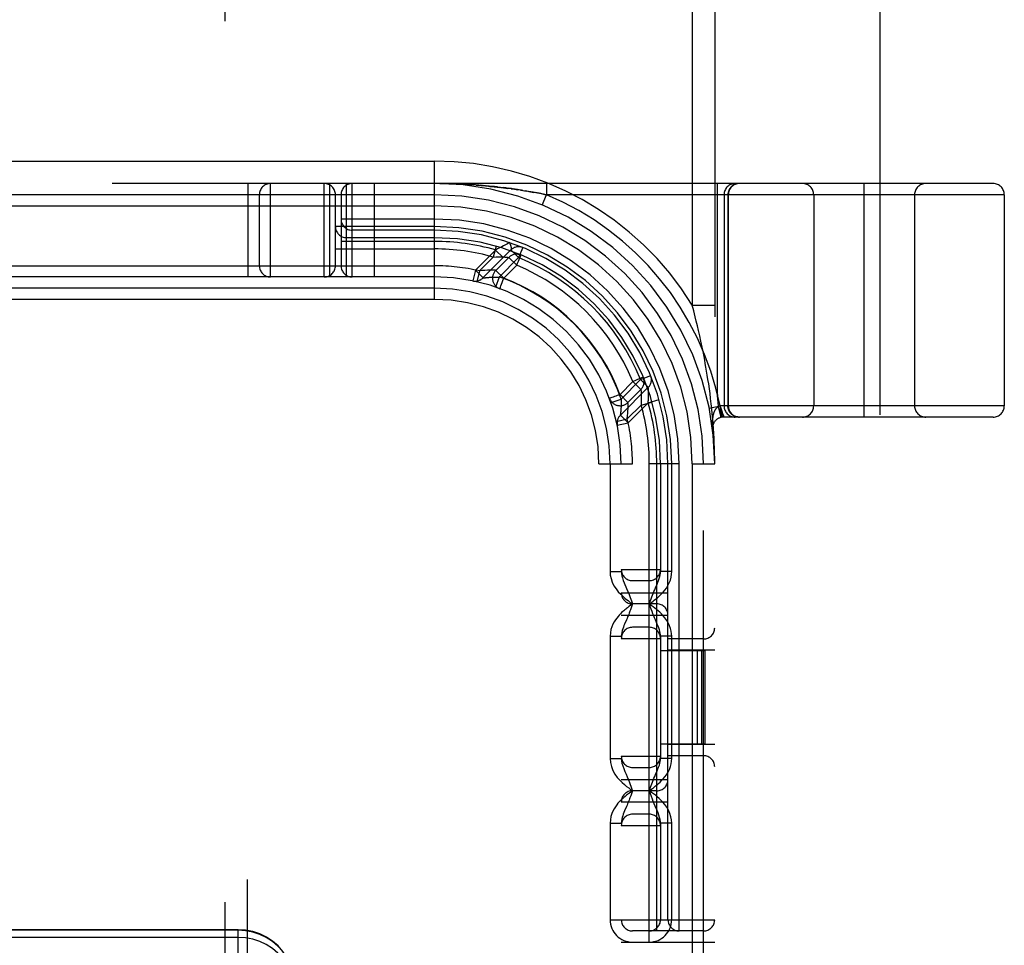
# Model space of a CAD drawing. Header units: inches. Extents: x 0 to 214, y 0 to 139.
# Tile 70 of 147: x 66.19 to 67.51, y 68.06 to 69.3. Entities that reach past the tile are written whole.
import ezdxf

# ---------------------------------------------------------------- set-up
doc = ezdxf.new("R2010")
doc.units = ezdxf.units.IN
doc.header["$LTSCALE"] = 11.786071
doc.header["$MEASUREMENT"] = 0
doc.linetypes.add('HIDDEN', pattern=[0.2, 0.1, -0.1])
doc.layers.add('DEFAULT_2', color=8, linetype='HIDDEN')

msp = doc.modelspace()

# ---------------------------------------------------------------- linework, layer by layer
at = {"layer": 'DEFAULT_2', "color": 8, "linetype": 'HIDDEN'}
for p, q in [((67.3412, 95.8756), (67.3412, 39.2786)), ((66.4652, 64.5799), (66.4652, 70.1404)), ((66.4952, 64.6099), (66.4952, 70.1104)), ((67.0902, 70.0771), (67.0902, 68.9142)), ((67.1052, 65.0771), (67.1052, 70.0771)), ((67.1202, 70.0771), (67.1202, 65.0771)), ((65.7452, 69.1071), (66.7452, 69.1071)), ((66.7452, 68.9221), (66.7452, 69.1071)), ((67.4927, 69.0771), (64.9977, 69.0771)), ((66.4959, 68.9521), (66.4959, 69.0771)), ((66.5259, 68.9521), (66.5259, 69.0771)), ((66.5977, 68.9521), (66.5977, 69.0771)), ((66.6052, 68.9521), (66.6052, 69.0771)), ((66.6277, 68.9521), (66.6277, 69.0771)), ((66.6352, 68.9521), (66.6352, 69.0771)), ((66.6652, 68.9521), (66.6652, 69.0771)), ((66.7546, 69.077), (66.7452, 69.0771)), ((66.7522, 69.077), (66.7595, 69.0769)), ((66.764, 69.0769), (66.7588, 69.077)), ((66.7591, 69.0769), (66.7666, 69.0768)), ((66.7686, 69.0767), (66.7633, 69.0769)), ((66.7661, 69.0768), (66.7736, 69.0765)), ((66.7732, 69.0766), (66.7678, 69.0768)), ((66.7778, 69.0764), (66.7723, 69.0766)), ((66.773, 69.0765), (66.7804, 69.0762)), ((66.7824, 69.0762), (66.7767, 69.0764)), ((66.78, 69.0762), (66.7873, 69.0759)), ((66.7869, 69.076), (66.7811, 69.0763)), ((66.8952, 69.0771), (66.8952, 69.0621)), ((67.1234, 69.0771), (67.1234, 68.7975)), ((67.3202, 68.7646), (67.3202, 69.0771)), ((66.7914, 69.0757), (66.7854, 69.076)), ((66.787, 69.0759), (66.7942, 69.0754)), ((66.7959, 69.0754), (66.7897, 69.0758)), ((66.8003, 69.0751), (66.794, 69.0756)), ((66.8011, 69.0749), (66.794, 69.0754)), ((66.8046, 69.0748), (66.7982, 69.0753)), ((66.8011, 69.0749), (66.808, 69.0744)), ((66.8089, 69.0745), (66.8024, 69.075)), ((66.8132, 69.0741), (66.8065, 69.0747)), ((66.8075, 69.0744), (66.8147, 69.0738)), ((66.8173, 69.0737), (66.8105, 69.0743)), ((66.8136, 69.0739), (66.8211, 69.0731)), ((66.8214, 69.0733), (66.8145, 69.074)), ((66.8255, 69.0729), (66.8185, 69.0736)), ((66.8194, 69.0733), (66.8272, 69.0725)), ((66.8294, 69.0725), (66.8224, 69.0732)), ((66.8249, 69.0727), (66.8329, 69.0718)), ((66.8262, 69.0728), (66.8299, 69.0724)), ((66.8294, 69.0725), (66.8336, 69.072)), ((66.8301, 69.0721), (66.8382, 69.0712)), ((66.8333, 69.072), (66.8372, 69.0716)), ((66.835, 69.0716), (66.8432, 69.0705)), ((66.8409, 69.0711), (66.8372, 69.0716)), ((66.8441, 69.0704), (66.8396, 69.071)), ((66.8446, 69.0706), (66.8408, 69.0711)), ((66.8483, 69.0698), (66.8432, 69.0705)), ((66.8482, 69.0702), (66.8443, 69.0707)), ((66.8517, 69.0697), (66.8477, 69.0702)), ((66.8479, 69.0699), (66.8524, 69.0693)), ((66.8552, 69.0692), (66.851, 69.0698)), ((66.8523, 69.0693), (66.8566, 69.0687)), ((66.8585, 69.0687), (66.8543, 69.0693)), ((66.8634, 69.0676), (66.8562, 69.0687)), ((66.8618, 69.0682), (66.8575, 69.0688)), ((66.8606, 69.0684), (66.8666, 69.0674)), ((66.8606, 69.068), (66.8682, 69.0669)), ((66.865, 69.0676), (66.8695, 69.0669)), ((66.8732, 69.066), (66.8668, 69.0671)), ((66.8682, 69.0671), (66.8724, 69.0664)), ((66.8771, 69.0656), (66.8712, 69.0666)), ((66.8717, 69.0663), (66.8783, 69.0652)), ((66.8751, 69.0659), (66.8805, 69.065)), ((66.882, 69.0645), (66.8763, 69.0655)), ((66.8853, 69.0641), (66.8799, 69.0651)), ((66.8874, 69.0635), (66.8814, 69.0646)), ((66.883, 69.0645), (66.8881, 69.0635)), ((66.8927, 69.0626), (66.8873, 69.0636)), ((66.8879, 69.0636), (66.8929, 69.0626)), ((66.89, 69.0631), (66.8952, 69.0621)), ((66.7452, 69.0621), (65.7452, 69.0621)), ((66.5109, 68.9671), (66.5109, 69.0621)), ((66.6127, 68.9671), (66.6127, 69.0621)), ((66.6202, 69.0621), (66.6202, 68.9671)), ((66.8895, 69.0482), (66.8952, 69.0621)), ((66.8952, 69.0621), (66.8929, 69.0626)), ((67.5077, 69.0621), (66.8952, 69.0621)), ((67.1327, 69.0621), (67.1327, 68.7796)), ((67.138, 69.0621), (67.138, 68.7796)), ((67.1384, 69.0621), (67.1384, 68.7796)), ((67.2527, 69.0621), (67.2527, 68.7796)), ((67.3877, 69.0621), (67.3877, 68.7796)), ((67.5077, 69.0621), (67.5077, 68.7796)), ((65.7452, 69.0471), (66.7452, 69.0471)), ((66.7452, 69.0296), (66.6202, 69.0296)), ((66.7452, 69.0196), (66.6127, 69.0196)), ((66.7452, 69.0146), (66.6352, 69.0146)), ((66.7452, 68.9996), (66.6202, 68.9996)), ((66.7452, 69.0046), (66.6277, 69.0046)), ((66.8458, 68.998), (66.8428, 68.9963)), ((66.6127, 68.9896), (66.7452, 68.9896)), ((66.8269, 68.9881), (66.8001, 68.9613)), ((66.8475, 68.9883), (66.81, 68.9507)), ((66.8279, 68.9931), (66.8238, 68.9786)), ((66.8297, 68.9895), (66.8269, 68.9881)), ((66.8269, 68.9881), (66.8372, 68.9779)), ((66.8323, 68.9909), (66.8297, 68.9895)), ((66.8352, 68.9923), (66.8323, 68.9909)), ((66.8378, 68.9937), (66.8352, 68.9923)), ((66.8403, 68.995), (66.8378, 68.9937)), ((66.8428, 68.9963), (66.8403, 68.995)), ((66.8464, 68.9969), (66.8463, 68.9971)), ((66.8465, 68.9966), (66.8464, 68.9969)), ((66.8466, 68.9963), (66.8465, 68.9966)), ((66.8467, 68.996), (66.8466, 68.9963)), ((66.8469, 68.9956), (66.8467, 68.996)), ((66.847, 68.9953), (66.8469, 68.9956)), ((66.8471, 68.9949), (66.847, 68.9953)), ((66.8473, 68.9945), (66.8471, 68.9949)), ((66.8474, 68.9941), (66.8473, 68.9945)), ((66.8578, 68.978), (66.8475, 68.9883)), ((66.8633, 68.9914), (66.8578, 68.978)), ((66.8238, 68.9786), (66.8053, 68.9602)), ((66.8447, 68.9783), (66.8273, 68.9609)), ((66.8578, 68.978), (66.8318, 68.952)), ((66.8447, 68.9783), (66.8553, 68.9677)), ((66.8608, 68.9816), (66.8594, 68.9822)), ((65.7452, 68.9671), (66.7452, 68.9671)), ((66.8001, 68.9613), (66.7967, 68.9467)), ((66.8001, 68.9613), (66.8104, 68.9511)), ((66.8053, 68.9602), (66.8019, 68.9456)), ((66.8379, 68.9503), (66.8273, 68.9609)), ((66.8553, 68.9677), (66.8379, 68.9503)), ((66.7452, 68.9521), (65.7452, 68.9521)), ((66.81, 68.9507), (66.8108, 68.9508)), ((66.8108, 68.9508), (66.8115, 68.9509)), ((66.8115, 68.9509), (66.8123, 68.951)), ((66.8123, 68.951), (66.8133, 68.9511)), ((66.8133, 68.9511), (66.8141, 68.9512)), ((66.8141, 68.9512), (66.815, 68.9512)), ((66.815, 68.9512), (66.816, 68.9513)), ((66.816, 68.9513), (66.8167, 68.9514)), ((66.8167, 68.9514), (66.8174, 68.9515)), ((66.8174, 68.9515), (66.8182, 68.9515)), ((66.8182, 68.9515), (66.819, 68.9516)), ((66.819, 68.9516), (66.8198, 68.9517)), ((66.8198, 68.9517), (66.8207, 68.9517)), ((66.8207, 68.9517), (66.8216, 68.9518)), ((66.8216, 68.9518), (66.8225, 68.9518)), ((66.8225, 68.9518), (66.8234, 68.9519)), ((66.8234, 68.9519), (66.8243, 68.9519)), ((66.8243, 68.9519), (66.8252, 68.9519)), ((66.8252, 68.9519), (66.8262, 68.952)), ((66.8262, 68.952), (66.8271, 68.952)), ((66.8271, 68.952), (66.8281, 68.952)), ((66.8318, 68.952), (66.8271, 68.9383)), ((66.8281, 68.952), (66.829, 68.952)), ((66.829, 68.952), (66.8299, 68.952)), ((66.8299, 68.952), (66.8309, 68.952)), ((66.8309, 68.952), (66.8318, 68.952)), ((66.7452, 68.9371), (65.7452, 68.9371)), ((66.8321, 68.9365), (66.8323, 68.9364)), ((66.8327, 68.9363), (66.8323, 68.9364)), ((66.7452, 68.9221), (65.7452, 68.9221)), ((67.0902, 68.9142), (67.1202, 68.9142)), ((67.0921, 68.9067), (67.0902, 68.9142)), ((67.0942, 68.8986), (67.0921, 68.9067)), ((67.0956, 68.8928), (67.0942, 68.8986)), ((67.097, 68.8867), (67.0956, 68.8928)), ((67.0985, 68.8802), (67.097, 68.8867)), ((67.1001, 68.8734), (67.0985, 68.8802)), ((67.1017, 68.8661), (67.1001, 68.8734)), ((66.9952, 68.7887), (67.0211, 68.8147)), ((67.0211, 68.8147), (67.0346, 68.8201)), ((67.0314, 68.8044), (67.0211, 68.8147)), ((67.0253, 68.8163), (67.0248, 68.8177)), ((67.0248, 68.8177), (67.0248, 68.8176)), ((66.9935, 68.7948), (67.0108, 68.8121)), ((66.9938, 68.7668), (67.0314, 68.8044)), ((67.0041, 68.7842), (67.0214, 68.8015)), ((67.0108, 68.8121), (67.0214, 68.8015)), ((67.0314, 68.8037), (67.0314, 68.8044)), ((67.0315, 68.8028), (67.0314, 68.8037)), ((67.0315, 68.802), (67.0315, 68.8028)), ((67.0316, 68.8013), (67.0315, 68.802)), ((67.0316, 68.8006), (67.0316, 68.8013)), ((67.0316, 68.7999), (67.0316, 68.8006)), ((67.0316, 68.7993), (67.0316, 68.7999)), ((66.9796, 68.7892), (66.9794, 68.7895)), ((66.9796, 68.7892), (66.9797, 68.7889)), ((66.9815, 68.7839), (66.9952, 68.7887)), ((67.0041, 68.7842), (66.9935, 68.7948)), ((66.9952, 68.7887), (66.9952, 68.7877)), ((66.9952, 68.7877), (66.9952, 68.7868)), ((66.9952, 68.7868), (66.9952, 68.7859)), ((67.0313, 68.7838), (67.0457, 68.7879)), ((67.0314, 68.7859), (67.0315, 68.787)), ((67.0315, 68.7889), (67.0316, 68.7897)), ((67.0315, 68.788), (67.0315, 68.7889)), ((67.0315, 68.787), (67.0315, 68.788)), ((67.0316, 68.7986), (67.0316, 68.7993)), ((67.0317, 68.798), (67.0316, 68.7986)), ((67.0316, 68.7922), (67.0317, 68.793)), ((67.0316, 68.7914), (67.0316, 68.7922)), ((67.0316, 68.7906), (67.0316, 68.7914)), ((67.0316, 68.7897), (67.0316, 68.7906)), ((67.0317, 68.7973), (67.0317, 68.798)), ((67.0317, 68.7965), (67.0317, 68.7973)), ((67.0317, 68.7959), (67.0317, 68.7965)), ((67.0317, 68.7952), (67.0317, 68.7959)), ((67.0317, 68.7945), (67.0317, 68.7952)), ((67.0317, 68.7937), (67.0317, 68.7945)), ((67.0317, 68.793), (67.0317, 68.7937)), ((67.1234, 68.7975), (67.1239, 68.7931)), ((66.9946, 68.7736), (66.9945, 68.7728)), ((66.9947, 68.7751), (66.9946, 68.7743)), ((66.9946, 68.7743), (66.9946, 68.7736)), ((66.9948, 68.7767), (66.9947, 68.7759)), ((66.9947, 68.7759), (66.9947, 68.7751)), ((66.9949, 68.7775), (66.9948, 68.7767)), ((66.995, 68.7793), (66.9949, 68.7784)), ((66.9949, 68.7784), (66.9949, 68.7775)), ((66.9951, 68.7811), (66.995, 68.7802)), ((66.995, 68.7802), (66.995, 68.7793)), ((66.9952, 68.7849), (66.9951, 68.784)), ((66.9951, 68.784), (66.9951, 68.783)), ((66.9951, 68.783), (66.9951, 68.7821)), ((66.9951, 68.7821), (66.9951, 68.7811)), ((66.9952, 68.7859), (66.9952, 68.7849)), ((67.0033, 68.7622), (67.0218, 68.7806)), ((67.0045, 68.757), (67.0313, 68.7838)), ((67.0218, 68.7806), (67.0362, 68.7847)), ((67.0313, 68.7847), (67.0314, 68.7859)), ((67.0313, 68.7838), (67.0313, 68.7847)), ((67.1127, 68.7766), (67.1274, 68.7796)), ((67.1254, 68.7792), (67.1255, 68.7787)), ((67.1289, 68.7642), (67.1255, 68.7787)), ((67.5077, 68.7796), (67.1274, 68.7796)), ((67.1274, 68.7796), (67.1277, 68.7789)), ((67.1278, 68.7796), (67.1276, 68.7796)), ((67.128, 68.7783), (67.1277, 68.7789)), ((67.1279, 68.7792), (67.1278, 68.7796)), ((67.1279, 68.7788), (67.1279, 68.7792)), ((67.1282, 68.7776), (67.128, 68.7783)), ((67.1285, 68.777), (67.1282, 68.7777)), ((67.1287, 68.7763), (67.1285, 68.777)), ((67.1289, 68.7757), (67.1287, 68.7764)), ((67.1292, 68.7751), (67.1289, 68.7758)), ((67.1294, 68.7745), (67.1291, 68.7751)), ((67.1296, 68.7739), (67.1294, 68.7745)), ((67.1298, 68.7733), (67.1296, 68.7739)), ((67.13, 68.7727), (67.1298, 68.7733)), ((66.9887, 68.7588), (67.0033, 68.7622)), ((66.9939, 68.7675), (66.9938, 68.7668)), ((66.9938, 68.7668), (66.9938, 68.7668)), ((66.994, 68.7684), (66.9939, 68.7675)), ((66.9941, 68.7692), (66.994, 68.7684)), ((66.9942, 68.7701), (66.9941, 68.7692)), ((66.9943, 68.7709), (66.9942, 68.7701)), ((67.0045, 68.757), (66.9942, 68.7672)), ((66.9944, 68.7719), (66.9943, 68.7709)), ((66.9945, 68.7728), (66.9944, 68.7719)), ((67.117, 68.7601), (67.1171, 68.7611)), ((67.1176, 68.7649), (67.1178, 68.7658)), ((67.1302, 68.7722), (67.13, 68.7728)), ((67.1303, 68.7716), (67.1301, 68.7722)), ((67.1305, 68.7711), (67.1303, 68.7716)), ((67.1307, 68.7705), (67.1305, 68.7711)), ((67.1308, 68.77), (67.1307, 68.7706)), ((67.131, 68.7695), (67.1308, 68.7701)), ((67.1311, 68.7691), (67.131, 68.7696)), ((67.1312, 68.7686), (67.1311, 68.7691)), ((67.1312, 68.7686), (67.1314, 68.768)), ((67.1315, 68.7676), (67.1314, 68.7682)), ((67.1315, 68.7676), (67.1317, 68.767)), ((67.1317, 68.767), (67.1318, 68.7665)), ((67.1318, 68.7665), (67.1319, 68.766)), ((67.1319, 68.766), (67.1321, 68.7655)), ((67.1321, 68.7655), (67.1322, 68.765)), ((67.1322, 68.765), (67.1323, 68.7646)), ((67.4927, 68.7646), (67.1323, 68.7646)), ((66.9899, 68.7536), (67.0045, 68.757)), ((67.1174, 68.7478), (67.1174, 68.7478)), ((66.9652, 68.7021), (67.0102, 68.7021)), ((66.9652, 66.4521), (66.9652, 68.7021)), ((66.9802, 68.7021), (66.9802, 68.5579)), ((66.9952, 66.4521), (66.9952, 68.7021)), ((67.0102, 66.4521), (67.0102, 68.7021)), ((67.0727, 68.7021), (67.0327, 68.7021)), ((67.0327, 68.0621), (67.0327, 68.7021)), ((67.0427, 68.0771), (67.0427, 68.7021)), ((67.0477, 68.7021), (67.0477, 68.5579)), ((67.0577, 68.0921), (67.0577, 68.7021)), ((67.0627, 68.5579), (67.0627, 68.7021)), ((67.0727, 68.0771), (67.0727, 68.7021)), ((67.0902, 68.7021), (67.1202, 68.7021)), ((67.0902, 68.7021), (67.0902, 66.4521)), ((66.9802, 68.5579), (66.9952, 68.5579)), ((66.9952, 68.5608), (67.0477, 68.5608)), ((67.0627, 68.5579), (67.0477, 68.5579)), ((67.0102, 68.5458), (67.0327, 68.5458)), ((66.9952, 68.5296), (67.0577, 68.5296)), ((67.0075, 68.5126), (67.0055, 68.5111)), ((67.0102, 68.5146), (67.0075, 68.5126)), ((67.0102, 68.5146), (67.0084, 68.5094)), ((67.0427, 68.5146), (67.0102, 68.5146)), ((67.0327, 68.5146), (67.0336, 68.5169)), ((66.9952, 68.4996), (67.0577, 68.4996)), ((67.0022, 68.4934), (66.9997, 68.4876)), ((67.0327, 68.4833), (67.0102, 68.4833)), ((66.9802, 68.4713), (66.9952, 68.4713)), ((66.9802, 68.4713), (66.9802, 68.3079)), ((67.0627, 68.4713), (67.0477, 68.4713)), ((67.0477, 68.4713), (67.0477, 68.3079)), ((67.0627, 68.3079), (67.0627, 68.4713)), ((66.9952, 68.4683), (67.0477, 68.4683)), ((67.1052, 68.4677), (67.0577, 68.4677)), ((67.0477, 68.4521), (67.1072, 68.4521)), ((67.1202, 68.4527), (67.0577, 68.4527)), ((67.0973, 68.3271), (67.0973, 68.4521)), ((67.1029, 68.3271), (67.1029, 68.4521)), ((67.1073, 68.3271), (67.1073, 68.4521)), ((67.1072, 68.3271), (67.0477, 68.3271)), ((67.1202, 68.3265), (67.0577, 68.3265)), ((66.9802, 68.3079), (66.9952, 68.3079)), ((66.9952, 68.3108), (67.0477, 68.3108)), ((67.0627, 68.3079), (67.0477, 68.3079)), ((67.1052, 68.3115), (67.0577, 68.3115)), ((67.0102, 68.2958), (67.0327, 68.2958)), ((66.9952, 68.2796), (67.0577, 68.2796)), ((67.0075, 68.2625), (67.0055, 68.2611)), ((67.0102, 68.2646), (67.0075, 68.2625)), ((67.0088, 68.2607), (67.0079, 68.258)), ((67.0102, 68.2646), (67.0088, 68.2607)), ((67.0427, 68.2646), (67.0102, 68.2646)), ((66.9952, 68.2496), (67.0577, 68.2496)), ((67.0022, 68.2434), (66.9997, 68.2376)), ((67.0327, 68.2333), (67.0102, 68.2333)), ((66.9802, 68.2213), (66.9952, 68.2213)), ((66.9802, 68.2213), (66.9802, 68.0921)), ((67.0627, 68.2213), (67.0477, 68.2213)), ((67.0477, 68.2213), (67.0477, 68.0921)), ((67.0627, 68.0921), (67.0627, 68.2213)), ((66.9952, 68.2183), (67.0477, 68.2183)), ((66.9802, 68.0921), (67.1202, 68.0921)), ((66.4827, 68.0787), (66.0077, 68.0787)), ((66.4827, 68.078), (66.0077, 68.078)), ((66.4827, 68.0327), (66.4827, 68.0787)), ((67.1052, 68.0771), (67.0102, 68.0771)), ((66.4827, 68.0685), (66.0077, 68.0685)), ((66.9952, 68.0621), (67.1202, 68.0621))]:
    msp.add_line(p, q, dxfattribs=at)
for points in [[(67.1525, 69.0771), (67.1522, 69.0771), (67.1518, 69.0771), (67.1514, 69.077), (67.151, 69.077), (67.1506, 69.077), (67.1503, 69.0769), (67.1499, 69.0768), (67.1495, 69.0768), (67.1491, 69.0767), (67.1488, 69.0766), (67.1484, 69.0765), (67.148, 69.0763), (67.1477, 69.0762), (67.1473, 69.0761), (67.147, 69.0759), (67.1466, 69.0758), (67.1463, 69.0756), (67.1459, 69.0754), (67.1456, 69.0753), (67.1452, 69.0751), (67.1449, 69.0749), (67.1446, 69.0747), (67.1443, 69.0744), (67.144, 69.0742), (67.1437, 69.074), (67.1434, 69.0737), (67.1431, 69.0735), (67.1428, 69.0732), (67.1425, 69.073), (67.1422, 69.0727), (67.142, 69.0724), (67.1417, 69.0721), (67.1415, 69.0718), (67.1412, 69.0715), (67.141, 69.0712), (67.1407, 69.0709), (67.1405, 69.0706), (67.1403, 69.0702), (67.1401, 69.0699), (67.1399, 69.0696), (67.1397, 69.0692), (67.1395, 69.0689), (67.1394, 69.0685), (67.1392, 69.0682), (67.1391, 69.0678), (67.1389, 69.0675), (67.1388, 69.0671), (67.1387, 69.0667), (67.1386, 69.0663), (67.1385, 69.066), (67.1384, 69.0656), (67.1383, 69.0652), (67.1382, 69.0648), (67.1381, 69.0644), (67.1381, 69.064), (67.138, 69.0636), (67.138, 69.0633), (67.138, 69.0629), (67.138, 69.0625), (67.138, 69.0621)], [(66.8463, 68.9971), (66.8463, 68.9972), (66.8462, 68.9973), (66.8462, 68.9974), (66.8461, 68.9975), (66.8461, 68.9975), (66.8461, 68.9976), (66.8461, 68.9977), (66.846, 68.9977), (66.846, 68.9978), (66.846, 68.9978), (66.8459, 68.9979), (66.8459, 68.9979), (66.8458, 68.9979), (66.8458, 68.998)], [(66.8475, 68.9883), (66.8476, 68.9883), (66.8477, 68.9884), (66.8478, 68.9885), (66.8478, 68.9886), (66.8479, 68.9887), (66.848, 68.9888), (66.848, 68.9889), (66.848, 68.989), (66.8481, 68.9891), (66.8481, 68.9892), (66.8482, 68.9894), (66.8482, 68.9895), (66.8482, 68.9896), (66.8482, 68.9897), (66.8482, 68.9899), (66.8482, 68.99), (66.8482, 68.9901), (66.8482, 68.9903), (66.8482, 68.9904), (66.8482, 68.9906), (66.8482, 68.9907), (66.8482, 68.9909), (66.8482, 68.991), (66.8482, 68.9912), (66.8481, 68.9914), (66.8481, 68.9915), (66.8481, 68.9917), (66.848, 68.9919), (66.848, 68.992), (66.848, 68.9922), (66.8479, 68.9924), (66.8479, 68.9926), (66.8478, 68.9928), (66.8478, 68.993), (66.8477, 68.9931), (66.8477, 68.9933), (66.8476, 68.9935), (66.8475, 68.9937), (66.8475, 68.9939), (66.8474, 68.9941)], [(66.8238, 68.9786), (66.8276, 68.9788), (66.8312, 68.9789), (66.8343, 68.9788), (66.8371, 68.9788), (66.8394, 68.9787), (66.8413, 68.9786), (66.8428, 68.9785)], [(66.8428, 68.9785), (66.8445, 68.9783), (66.8447, 68.9783)], [(66.8553, 68.9677), (66.8563, 68.9704), (66.8575, 68.973), (66.8585, 68.9754), (66.8593, 68.9775), (66.86, 68.9792), (66.8606, 68.9805), (66.8609, 68.9813), (66.861, 68.9815)], [(66.857, 68.9826), (66.8572, 68.9826), (66.8575, 68.9825), (66.8579, 68.9825), (66.8582, 68.9824), (66.8585, 68.9823), (66.8589, 68.9822), (66.8592, 68.9822), (66.8595, 68.9821), (66.8598, 68.982), (66.86, 68.9819), (66.8603, 68.9818), (66.8605, 68.9817), (66.8606, 68.9817), (66.8607, 68.9817)], [(66.8607, 68.9817), (66.8608, 68.9816), (66.8608, 68.9816)], [(66.8273, 68.9609), (66.8271, 68.961), (66.8264, 68.961), (66.8252, 68.961), (66.8236, 68.9611), (66.8215, 68.9611), (66.819, 68.9611), (66.8161, 68.961), (66.8128, 68.9608), (66.8092, 68.9606), (66.8053, 68.9602)], [(66.8327, 68.9363), (66.8327, 68.9365), (66.833, 68.9372), (66.8334, 68.9384), (66.8341, 68.94), (66.8358, 68.9447)], [(66.8358, 68.9447), (66.8369, 68.9475), (66.8379, 68.9503)], [(67.1156, 68.7825), (67.1148, 68.7893), (67.114, 68.796), (67.1131, 68.8025), (67.1122, 68.8089), (67.1112, 68.8149), (67.1103, 68.8206), (67.1094, 68.826), (67.1085, 68.8312), (67.1076, 68.8362), (67.1068, 68.8409), (67.1059, 68.8455), (67.105, 68.8499), (67.1042, 68.8542), (67.1033, 68.8583), (67.1017, 68.8661)], [(67.0161, 68.8143), (67.0135, 68.8133), (67.0108, 68.8121)], [(67.0247, 68.8179), (67.0244, 68.8177), (67.0236, 68.8174), (67.0224, 68.8169), (67.0161, 68.8143)], [(67.0248, 68.8176), (67.0248, 68.8176), (67.0248, 68.8175), (67.0249, 68.8173), (67.025, 68.8171), (67.0251, 68.8169), (67.0251, 68.8167), (67.0252, 68.8164), (67.0253, 68.8162), (67.0253, 68.8159), (67.0254, 68.8156), (67.0255, 68.8154), (67.0255, 68.8151), (67.0256, 68.8148), (67.0256, 68.8146), (67.0257, 68.8143), (67.0257, 68.814), (67.0257, 68.8138)], [(67.0214, 68.8015), (67.0215, 68.8013), (67.0215, 68.8007), (67.0216, 68.7997), (67.0217, 68.7982), (67.0218, 68.7963), (67.0219, 68.794), (67.022, 68.7912), (67.022, 68.788), (67.022, 68.7845), (67.0218, 68.7806)], [(66.9935, 68.7948), (66.9916, 68.7941), (66.9898, 68.7934), (66.9879, 68.7927), (66.9861, 68.792), (66.9843, 68.7913), (66.9827, 68.7907), (66.9813, 68.7902), (66.9803, 68.7899), (66.9796, 68.7897), (66.9794, 68.7895)], [(67.1254, 68.7792), (67.1249, 68.784), (67.1244, 68.7886), (67.1239, 68.7931)], [(67.0033, 68.7622), (67.0037, 68.7661), (67.004, 68.7697), (67.0041, 68.7729), (67.0042, 68.7758), (67.0042, 68.7783), (67.0042, 68.7804), (67.0042, 68.7821), (67.0041, 68.7832), (67.0041, 68.7839), (67.0041, 68.7842)], [(67.1202, 68.7021), (67.1202, 68.7091), (67.1201, 68.716), (67.1199, 68.7228), (67.1197, 68.7295), (67.1194, 68.7361), (67.119, 68.7426), (67.1186, 68.7492), (67.1182, 68.7557), (67.1176, 68.7623), (67.117, 68.7689), (67.1164, 68.7756), (67.1156, 68.7825)], [(67.1255, 68.7787), (67.1253, 68.7786), (67.1251, 68.7785), (67.1249, 68.7784), (67.1247, 68.7783), (67.1245, 68.7781), (67.1243, 68.778), (67.1241, 68.7779), (67.1239, 68.7777), (67.1237, 68.7776), (67.1235, 68.7774), (67.1233, 68.7773), (67.1231, 68.7771), (67.1229, 68.7769), (67.1227, 68.7767), (67.1224, 68.7765), (67.1222, 68.7762), (67.122, 68.776), (67.1218, 68.7757), (67.1216, 68.7755), (67.1214, 68.7752), (67.1212, 68.7749), (67.121, 68.7745), (67.1207, 68.7742), (67.1205, 68.7738), (67.1203, 68.7734), (67.1201, 68.773), (67.1199, 68.7726), (67.1197, 68.7721), (67.1195, 68.7716), (67.1193, 68.7711), (67.119, 68.7706), (67.1188, 68.77), (67.1187, 68.7694), (67.1185, 68.7687), (67.1183, 68.768), (67.1181, 68.7673), (67.1179, 68.7666), (67.1178, 68.7658), (67.1176, 68.7649), (67.1175, 68.764), (67.1173, 68.7631), (67.1172, 68.7621), (67.1171, 68.7611), (67.117, 68.7601), (67.117, 68.759), (67.1169, 68.7579), (67.1169, 68.7567), (67.1169, 68.7555), (67.1169, 68.7542), (67.117, 68.753), (67.1171, 68.7517), (67.1172, 68.7504), (67.1173, 68.7491), (67.1174, 68.7478)], [(67.1254, 68.7792), (67.1256, 68.7792), (67.1258, 68.7793), (67.126, 68.7794), (67.1262, 68.7794), (67.1264, 68.7794), (67.1266, 68.7795), (67.1268, 68.7795), (67.127, 68.7795), (67.1272, 68.7796), (67.1274, 68.7796), (67.1276, 68.7796)], [(67.1323, 68.7646), (67.1322, 68.7646), (67.1321, 68.7646), (67.132, 68.7646), (67.1318, 68.7647), (67.1317, 68.7647), (67.1316, 68.7648), (67.1315, 68.7648), (67.1314, 68.7649), (67.1312, 68.765), (67.1311, 68.7651), (67.131, 68.7652), (67.1309, 68.7654), (67.1308, 68.7655), (67.1307, 68.7656), (67.1306, 68.7658), (67.1304, 68.766), (67.1303, 68.7661), (67.1302, 68.7663), (67.1301, 68.7665), (67.13, 68.7667), (67.1299, 68.7669), (67.1298, 68.7672), (67.1297, 68.7674), (67.1296, 68.7676), (67.1295, 68.7679), (67.1294, 68.7681), (67.1293, 68.7684), (67.1292, 68.7687), (67.1292, 68.769), (67.1291, 68.7693), (67.129, 68.7696), (67.1289, 68.7699), (67.1288, 68.7702), (67.1288, 68.7705), (67.1287, 68.7708), (67.1286, 68.7712), (67.1286, 68.7715), (67.1285, 68.7718), (67.1284, 68.7722), (67.1284, 68.7726), (67.1283, 68.7729), (67.1283, 68.7733), (67.1282, 68.7737), (67.1282, 68.774), (67.1281, 68.7744), (67.1281, 68.7748), (67.128, 68.7752), (67.128, 68.7756), (67.128, 68.776), (67.128, 68.7764), (67.1279, 68.7768), (67.1279, 68.7772), (67.1279, 68.7776), (67.1279, 68.778), (67.1279, 68.7784), (67.1279, 68.7788)], [(67.1525, 68.7646), (67.1522, 68.7646), (67.1518, 68.7646), (67.1514, 68.7646), (67.151, 68.7647), (67.1506, 68.7647), (67.1503, 68.7648), (67.1499, 68.7648), (67.1495, 68.7649), (67.1491, 68.765), (67.1488, 68.7651), (67.1484, 68.7652), (67.148, 68.7653), (67.1477, 68.7654), (67.1473, 68.7656), (67.147, 68.7657), (67.1466, 68.7659), (67.1463, 68.766), (67.1459, 68.7662), (67.1456, 68.7664), (67.1452, 68.7666), (67.1449, 68.7668), (67.1446, 68.767), (67.1443, 68.7672), (67.144, 68.7674), (67.1437, 68.7677), (67.1434, 68.7679), (67.1431, 68.7682), (67.1428, 68.7684), (67.1425, 68.7687), (67.1422, 68.769), (67.142, 68.7693), (67.1417, 68.7695), (67.1415, 68.7698), (67.1412, 68.7701), (67.141, 68.7704), (67.1407, 68.7708), (67.1405, 68.7711), (67.1403, 68.7714), (67.1401, 68.7717), (67.1399, 68.7721), (67.1397, 68.7724), (67.1395, 68.7728), (67.1394, 68.7731), (67.1392, 68.7735), (67.1391, 68.7738), (67.1389, 68.7742), (67.1388, 68.7746), (67.1387, 68.7749), (67.1386, 68.7753), (67.1385, 68.7757), (67.1384, 68.7761), (67.1383, 68.7765), (67.1382, 68.7768), (67.1381, 68.7772), (67.1381, 68.7776), (67.138, 68.778), (67.138, 68.7784), (67.138, 68.7788), (67.138, 68.7792), (67.138, 68.7796)], [(67.1169, 68.7567), (67.1169, 68.7579), (67.117, 68.759)], [(66.9802, 68.5579), (66.9805, 68.5531), (66.9815, 68.5484), (66.9832, 68.5436), (66.9854, 68.539), (66.9882, 68.5348), (66.9912, 68.5309), (66.9944, 68.5275), (66.9977, 68.5244), (67.001, 68.5216), (67.0042, 68.5191), (67.0072, 68.5167), (67.0102, 68.5146)], [(66.9952, 68.5579), (66.9954, 68.5552), (66.9959, 68.5523), (66.9967, 68.5493), (66.9978, 68.5461), (66.9992, 68.5427)], [(67.0377, 68.5183), (67.0394, 68.5196), (67.0412, 68.521), (67.0431, 68.5225), (67.045, 68.5242), (67.047, 68.526), (67.0491, 68.5281), (67.0512, 68.5303), (67.0534, 68.5329), (67.0555, 68.5358), (67.0576, 68.5391), (67.0594, 68.5428), (67.0609, 68.5466), (67.0619, 68.5505), (67.0626, 68.5543), (67.0627, 68.5579)], [(67.0409, 68.5361), (67.0431, 68.541), (67.0441, 68.5436), (67.0452, 68.5461), (67.0461, 68.5487), (67.0468, 68.5512), (67.0473, 68.5536), (67.0476, 68.5558), (67.0477, 68.5579)], [(66.9992, 68.5427), (67.0023, 68.5354), (67.004, 68.5314), (67.0056, 68.5273), (67.0072, 68.523), (67.0087, 68.5188), (67.0102, 68.5146)], [(67.0336, 68.5169), (67.0352, 68.5216), (67.0361, 68.5239), (67.037, 68.5263), (67.0379, 68.5287), (67.0389, 68.5312), (67.0399, 68.5336), (67.0409, 68.5361)], [(67.0055, 68.5111), (67.0045, 68.5103), (67.0034, 68.5095), (67.0023, 68.5086), (67.0011, 68.5077), (66.9999, 68.5066), (66.9986, 68.5055), (66.9972, 68.5043), (66.9957, 68.5029), (66.9942, 68.5014), (66.9925, 68.4997), (66.9909, 68.4978), (66.9891, 68.4957), (66.9874, 68.4933), (66.9857, 68.4906), (66.984, 68.4875), (66.9826, 68.484), (66.9814, 68.4802), (66.9806, 68.476), (66.9802, 68.4713)], [(67.0327, 68.5146), (67.0344, 68.5158), (67.0377, 68.5183)], [(67.0432, 68.4877), (67.0409, 68.4932), (67.0397, 68.4959), (67.0386, 68.4987), (67.0375, 68.5015), (67.0364, 68.5044), (67.0352, 68.5076), (67.034, 68.511), (67.0327, 68.5146)], [(67.0627, 68.4713), (67.0626, 68.4747), (67.062, 68.4782), (67.0611, 68.4818), (67.0598, 68.4855), (67.058, 68.4892), (67.056, 68.4926), (67.0537, 68.4958), (67.0514, 68.4987), (67.049, 68.5012), (67.0467, 68.5034), (67.0445, 68.5055), (67.0422, 68.5073), (67.04, 68.5091), (67.0377, 68.5109), (67.0353, 68.5127), (67.0327, 68.5146)], [(67.0084, 68.5094), (67.0074, 68.5066), (67.0068, 68.5051), (67.0063, 68.5036), (67.0057, 68.5021), (67.0051, 68.5005), (67.0044, 68.4988), (67.0037, 68.4971), (67.003, 68.4953), (67.0022, 68.4934)], [(66.9997, 68.4876), (66.9988, 68.4856), (66.998, 68.4834), (66.9971, 68.4812), (66.9964, 68.4789), (66.9958, 68.4765), (66.9954, 68.4739), (66.9952, 68.4713)], [(67.0477, 68.4713), (67.0476, 68.4732), (67.0474, 68.4753), (67.0469, 68.4775), (67.0463, 68.4799), (67.0454, 68.4824), (67.0444, 68.485), (67.0432, 68.4877)], [(66.9802, 68.3079), (66.9807, 68.3024), (66.9819, 68.297), (66.9841, 68.2917), (66.9868, 68.2867), (66.9899, 68.2824), (66.9932, 68.2787), (66.9964, 68.2756), (66.9995, 68.2729), (67.0024, 68.2705), (67.0051, 68.2684), (67.0077, 68.2664), (67.0102, 68.2646)], [(66.9952, 68.3079), (66.9954, 68.3048), (66.9961, 68.3015), (66.9971, 68.2979), (66.9985, 68.2943), (67.0001, 68.2906), (67.0017, 68.2868), (67.0033, 68.2831), (67.0048, 68.2793), (67.0063, 68.2755)], [(67.0327, 68.2646), (67.0344, 68.2658), (67.0361, 68.267), (67.0377, 68.2683), (67.0394, 68.2696), (67.0412, 68.271), (67.0431, 68.2726), (67.0451, 68.2743), (67.0471, 68.2761), (67.0492, 68.2782), (67.0514, 68.2805), (67.0536, 68.2831), (67.0557, 68.2861), (67.0578, 68.2895), (67.0596, 68.2932), (67.061, 68.297), (67.062, 68.3008), (67.0626, 68.3044), (67.0627, 68.3079)], [(67.041, 68.2862), (67.0431, 68.2912), (67.0442, 68.2938), (67.0452, 68.2964), (67.0462, 68.299), (67.0469, 68.3014), (67.0474, 68.3038), (67.0476, 68.3059), (67.0477, 68.3079)], [(67.0327, 68.2646), (67.0344, 68.2693), (67.0352, 68.2716), (67.0361, 68.2739), (67.037, 68.2763), (67.0379, 68.2788), (67.0389, 68.2813), (67.0399, 68.2837), (67.041, 68.2862)], [(67.0063, 68.2755), (67.009, 68.2681), (67.0102, 68.2646)], [(67.0055, 68.2611), (67.0045, 68.2603), (67.0034, 68.2595), (67.0023, 68.2586), (67.0011, 68.2577), (66.9999, 68.2566), (66.9985, 68.2555), (66.9972, 68.2543), (66.9957, 68.2529), (66.9941, 68.2514), (66.9925, 68.2497), (66.9908, 68.2478), (66.9891, 68.2457), (66.9874, 68.2432), (66.9856, 68.2405), (66.984, 68.2374), (66.9826, 68.234), (66.9814, 68.2302), (66.9806, 68.2259), (66.9802, 68.2213)], [(67.0431, 68.238), (67.0405, 68.244), (67.0392, 68.2471), (67.038, 68.2502), (67.0368, 68.2534), (67.0355, 68.2568), (67.0341, 68.2606), (67.0327, 68.2646)], [(67.0627, 68.2213), (67.0625, 68.2255), (67.0617, 68.2297), (67.0603, 68.2342), (67.0584, 68.2385), (67.0561, 68.2425), (67.0535, 68.2461), (67.0509, 68.2492), (67.0483, 68.2519), (67.0458, 68.2543), (67.0433, 68.2565), (67.0408, 68.2585), (67.0383, 68.2605), (67.0356, 68.2625), (67.0327, 68.2646)], [(67.0079, 68.258), (67.0068, 68.2551), (67.0063, 68.2536), (67.0057, 68.252), (67.005, 68.2504), (67.0044, 68.2488), (67.0037, 68.247), (67.003, 68.2452), (67.0022, 68.2434)], [(66.9997, 68.2376), (66.9988, 68.2355), (66.9979, 68.2334), (66.9971, 68.2312), (66.9964, 68.2289), (66.9958, 68.2265), (66.9954, 68.2239), (66.9952, 68.2213)], [(67.0477, 68.2213), (67.0476, 68.2236), (67.0472, 68.2262), (67.0465, 68.229), (67.0456, 68.2319), (67.0444, 68.2349), (67.0431, 68.238)], [(66.5577, 68.0048), (66.5571, 68.0144), (66.5552, 68.0239), (66.5521, 68.033), (66.5477, 68.0417), (66.5423, 68.0497), (66.5359, 68.057), (66.5285, 68.0634), (66.5203, 68.0688), (66.5115, 68.0731), (66.5022, 68.0762), (66.4925, 68.0781), (66.4827, 68.0787)], [(66.5571, 68.0144), (66.5552, 68.0238), (66.552, 68.0328), (66.5477, 68.0414), (66.5422, 68.0494), (66.5358, 68.0566), (66.5284, 68.0629), (66.5202, 68.0682), (66.5114, 68.0725), (66.5021, 68.0755), (66.4925, 68.0774), (66.4827, 68.078)], [(66.5577, 67.9953), (66.5571, 68.0048), (66.5552, 68.0142), (66.552, 68.0233), (66.5477, 68.0319), (66.5422, 68.0399), (66.5358, 68.0471), (66.5284, 68.0534), (66.5202, 68.0587), (66.5114, 68.0629), (66.5021, 68.066), (66.4925, 68.0679), (66.4827, 68.0685)]]:
    msp.add_lwpolyline(points, dxfattribs=at)
for centre, radius, start, end in [((66.7452, 68.7021), 0.405, 31.5863, 90), ((66.5259, 69.0621), 0.015, 90, 180), ((66.5977, 69.0621), 0.015, 0, 90), ((66.6352, 69.0621), 0.015, 90, 180), ((66.7452, 68.7021), 0.375, 0, 90), ((67.1477, 69.0621), 0.015, 90, 180), ((67.1534, 69.0621), 0.015, 90, 180), ((67.2377, 69.0621), 0.015, 0, 90), ((67.4027, 69.0621), 0.015, 90, 180), ((67.4927, 69.0621), 0.015, 0, 90), ((66.7452, 68.7021), 0.36, 0, 90), ((66.7452, 68.7021), 0.39, 11.462, 67.3801), ((66.7452, 68.7021), 0.345, 0, 90), ((66.6352, 69.0296), 0.015, 180, 270), ((66.7452, 68.7021), 0.3275, 0, 90), ((66.6277, 69.0196), 0.015, 180, 270), ((66.7452, 68.7021), 0.3175, 0, 90), ((66.7452, 68.7021), 0.3125, 0, 90), ((66.7452, 68.7021), 0.3025, 0, 90), ((66.7452, 68.7021), 0.2975, 74.0593, 90), ((66.7452, 68.7021), 0.2875, 74.141, 90), ((66.8578, 68.978), 0.0145, 67.8042, 135), ((66.8553, 68.9677), 0.015, 67.4954, 135), ((66.7452, 68.7021), 0.298, 22.1958, 67.8042), ((66.5259, 68.9671), 0.015, 180, 270), ((66.5977, 68.9671), 0.015, 270, 360), ((66.6352, 68.9671), 0.015, 180, 270), ((66.7452, 68.7021), 0.265, 76.8907, 90), ((66.8379, 68.9503), 0.015, 135, 249.5253), ((66.7452, 68.7021), 0.2875, 22.5027, 67.4963), ((66.7452, 68.7021), 0.25, 0, 90), ((66.7997, 68.9609), 0.0145, 258.1145, 315), ((66.7452, 68.7021), 0.2645, 19.1082, 70.8918), ((66.7452, 68.7021), 0.265, 20.4758, 69.5269), ((66.7452, 68.7021), 0.235, 0, 90), ((66.7452, 68.7021), 0.22, 0, 90), ((67.0108, 68.8121), 0.015, 315, 22.5046), ((67.0211, 68.8147), 0.0145, 315, 22.1958), ((66.9935, 68.7948), 0.015, 200.4747, 315), ((66.7452, 68.7021), 0.2875, 0, 15.8579), ((66.7452, 68.7021), 0.2975, 0, 15.9407), ((67.1477, 68.7796), 0.015, 180, 270), ((67.1534, 68.7796), 0.015, 180, 270), ((67.2377, 68.7796), 0.015, 270, 360), ((67.4027, 68.7796), 0.015, 180, 270), ((67.4927, 68.7796), 0.015, 270, 360), ((67.0041, 68.7566), 0.0145, 135, 191.8855), ((66.7452, 68.7021), 0.265, 0, 13.1116), ((67.1323, 68.7496), 0.015, 90, 186.9957), ((67.0102, 68.5608), 0.015, 180, 270), ((67.0327, 68.5608), 0.015, 270, 360), ((67.0102, 68.5296), 0.015, 180, 270), ((67.0427, 68.4996), 0.015, 0, 90), ((67.0102, 68.4683), 0.015, 90, 180), ((67.0327, 68.4683), 0.015, 0, 90), ((67.1052, 68.4827), 0.015, 270, 360), ((67.0102, 68.3108), 0.015, 180, 270), ((67.0327, 68.3108), 0.015, 270, 360), ((67.1052, 68.2965), 0.015, 0, 90), ((67.0427, 68.2796), 0.015, 270, 360), ((67.0102, 68.2496), 0.015, 90, 180), ((67.0102, 68.2183), 0.015, 90, 180), ((67.0327, 68.2183), 0.015, 0, 90), ((67.0102, 68.0921), 0.03, 180, 270), ((67.0102, 68.0921), 0.015, 180, 270), ((67.0327, 68.0921), 0.03, 270, 360), ((67.0327, 68.0921), 0.015, 270, 360), ((67.0727, 68.0921), 0.015, 180, 270), ((67.1052, 68.0921), 0.015, 270, 360)]:
    msp.add_arc(centre, radius, start, end, dxfattribs=at)

doc.saveas('drawing.dxf')
